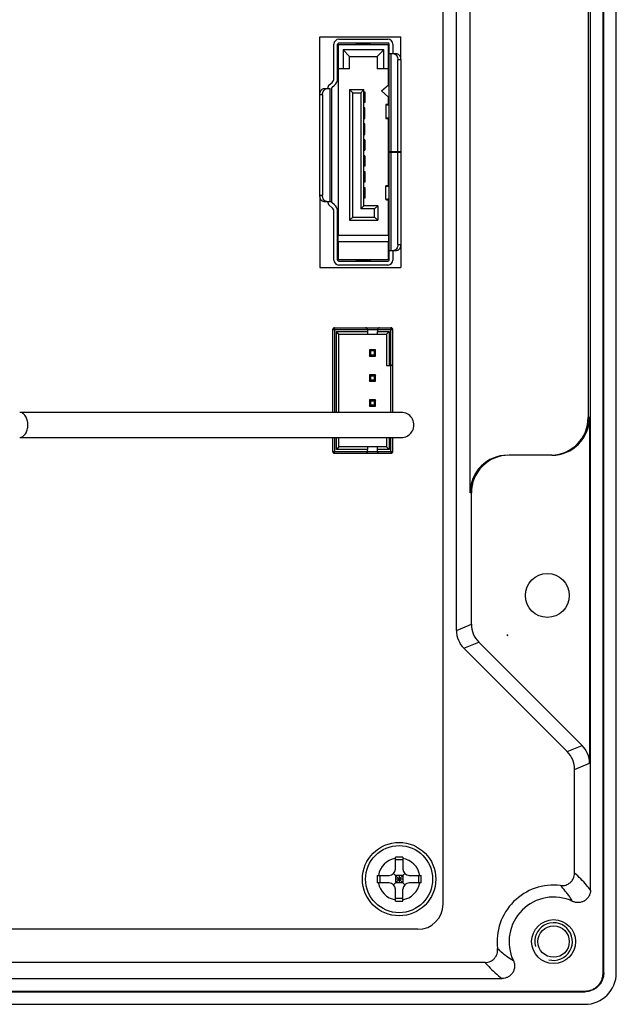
# Model space of a CAD drawing. Header units: millimetres. Extents: x 0 to 3905, y -1166 to 1110.
# Tile 21 of 155: x 1505 to 1553, y -954 to -876. Entities that reach past the tile are written whole.
import ezdxf

# ---------------------------------------------------------------- set-up
doc = ezdxf.new("R2010")
doc.units = ezdxf.units.MM
doc.header["$LTSCALE"] = 65.395
for name, color, linetype in [('101300377_DXF_CONTINUOUS_LINE', 7, 'CONTINUOUS'), ('101300672_DXF_CONTINUOUS_LINE', 7, 'CONTINUOUS'), ('DE-13-001392DXF_CONTINUOUS_LINE', 7, 'CONTINUOUS'), ('DE-19-007966DXF_CONTINUOUS_LINE', 7, 'CONTINUOUS'), ('PCB-MV-23383DXF_CONTINUOUS_LINE', 7, 'CONTINUOUS'), ('SC-PSF0M3X6-DXF_CONTINUOUS_LINE', 7, 'CONTINUOUS')]:
    doc.layers.add(name, color=color, linetype=linetype)

msp = doc.modelspace()

# ---------------------------------------------------------------- linework, layer by layer
at = {"layer": '101300377_DXF_CONTINUOUS_LINE'}
for p, q in [((1530.156, -900.328), (1534.956, -900.328)), ((1530.156, -900.328), (1530.156, -906.923)), ((1530.306, -900.178), (1534.806, -900.178)), ((1530.306, -900.328), (1530.306, -900.178)), ((1530.306, -900.328), (1530.306, -906.923)), ((1530.456, -900.478), (1532.936, -900.478)), ((1530.456, -906.923), (1530.456, -900.478)), ((1530.656, -900.678), (1530.456, -900.478)), ((1530.656, -900.678), (1534.456, -900.678)), ((1530.656, -906.923), (1530.656, -900.678)), ((1532.936, -900.328), (1532.936, -900.478)), ((1532.936, -900.478), (1532.936, -900.678)), ((1533.736, -900.328), (1533.736, -900.478)), ((1533.736, -900.478), (1534.656, -900.478)), ((1533.736, -900.678), (1533.736, -900.478)), ((1534.456, -900.678), (1534.656, -900.478)), ((1534.456, -900.678), (1534.456, -903.178)), ((1534.656, -900.478), (1534.656, -903.178)), ((1534.806, -900.178), (1534.806, -900.328)), ((1534.806, -903.178), (1534.806, -900.328)), ((1534.956, -903.028), (1534.956, -900.328)), ((1533.586, -901.928), (1533.086, -901.928)), ((1533.086, -901.928), (1533.086, -902.428)), ((1533.086, -901.928), (1533.186, -902.028)), ((1533.086, -902.428), (1533.186, -902.328)), ((1533.086, -902.428), (1533.586, -902.428)), ((1533.486, -902.028), (1533.186, -902.028)), ((1533.186, -902.028), (1533.186, -902.328)), ((1533.186, -902.328), (1533.486, -902.328)), ((1533.586, -901.928), (1533.486, -902.028)), ((1533.486, -902.328), (1533.486, -902.028)), ((1533.586, -902.428), (1533.486, -902.328)), ((1533.586, -902.428), (1533.586, -901.928)), ((1534.456, -903.178), (1534.806, -903.178)), ((1534.806, -906.923), (1534.806, -903.178)), ((1534.956, -906.923), (1534.956, -903.033)), ((1533.586, -903.928), (1533.086, -903.928)), ((1533.086, -903.928), (1533.086, -904.428)), ((1533.086, -903.928), (1533.186, -904.028)), ((1533.486, -904.028), (1533.186, -904.028)), ((1533.186, -904.028), (1533.186, -904.328)), ((1533.586, -903.928), (1533.486, -904.028)), ((1533.486, -904.328), (1533.486, -904.028)), ((1533.586, -904.428), (1533.586, -903.928)), ((1533.086, -904.428), (1533.186, -904.328)), ((1533.086, -904.428), (1533.586, -904.428)), ((1533.186, -904.328), (1533.486, -904.328)), ((1533.586, -904.428), (1533.486, -904.328)), ((1533.586, -905.928), (1533.086, -905.928)), ((1533.086, -905.928), (1533.086, -906.428)), ((1533.086, -905.928), (1533.186, -906.028)), ((1533.086, -906.428), (1533.186, -906.328)), ((1533.086, -906.428), (1533.586, -906.428)), ((1533.486, -906.028), (1533.186, -906.028)), ((1533.186, -906.028), (1533.186, -906.328)), ((1533.186, -906.328), (1533.486, -906.328)), ((1533.586, -905.928), (1533.486, -906.028)), ((1533.486, -906.328), (1533.486, -906.028)), ((1533.586, -906.428), (1533.486, -906.328)), ((1533.586, -906.428), (1533.586, -905.928)), ((1530.156, -908.923), (1530.156, -910.028)), ((1530.306, -908.923), (1530.306, -910.028)), ((1530.456, -909.878), (1530.456, -908.923)), ((1530.656, -909.678), (1530.656, -908.923)), ((1534.456, -908.923), (1534.456, -909.678)), ((1534.656, -908.923), (1534.656, -909.878)), ((1534.806, -910.028), (1534.806, -908.923)), ((1534.956, -910.028), (1534.956, -908.923)), ((1530.156, -910.028), (1534.956, -910.028)), ((1530.306, -910.178), (1530.306, -910.028)), ((1530.306, -910.178), (1534.806, -910.178)), ((1530.656, -909.678), (1530.456, -909.878)), ((1532.936, -909.878), (1530.456, -909.878)), ((1534.456, -909.678), (1530.656, -909.678)), ((1532.936, -909.678), (1532.936, -909.878)), ((1532.936, -910.028), (1532.936, -909.878)), ((1533.736, -909.878), (1533.736, -909.678)), ((1534.656, -909.878), (1533.736, -909.878)), ((1533.736, -910.028), (1533.736, -909.878)), ((1534.456, -909.678), (1534.656, -909.878)), ((1534.806, -910.028), (1534.806, -910.178))]:
    msp.add_line(p, q, dxfattribs=at)
for centre, start, end in [((1530.306, -900.328), 90, 180), ((1530.306, -900.328), 90, 180), ((1532.786, -900.328), 0, 89.99912), ((1533.886, -900.328), 90.00122, 180), ((1534.806, -900.328), 0, 90), ((1534.806, -903.028), 270.00088, 0), ((1530.306, -910.028), 180, 270), ((1530.306, -910.028), 180, 270), ((1532.786, -910.028), 269.99878, 0), ((1533.886, -910.028), 180, 270.00088), ((1534.806, -910.028), 270, 0)]:
    msp.add_arc(centre, 0.15, start, end, dxfattribs=at)
at = {"layer": '101300672_DXF_CONTINUOUS_LINE'}
for p, q in [((1529.131, -876.978), (1535.582, -876.978)), ((1529.131, -881.613), (1529.131, -876.978)), ((1530.657, -877.178), (1534.557, -877.178)), ((1535.582, -878.828), (1535.582, -876.978)), ((1530.257, -880.313), (1530.257, -877.578)), ((1530.557, -880.313), (1530.557, -877.578)), ((1530.607, -877.603), (1534.607, -877.603)), ((1530.607, -877.603), (1530.607, -879.543)), ((1530.657, -877.478), (1534.557, -877.478)), ((1534.227, -878.023), (1530.987, -878.023)), ((1530.987, -878.023), (1530.987, -879.543)), ((1530.987, -878.023), (1531.507, -878.543)), ((1532.139, -877.527), (1532.156, -877.528)), ((1532.156, -877.528), (1532.165, -877.528)), ((1532.165, -877.528), (1532.175, -877.528)), ((1532.175, -877.528), (1533.048, -877.528)), ((1533.048, -877.528), (1533.056, -877.528)), ((1533.056, -877.528), (1533.074, -877.527)), ((1534.227, -878.023), (1533.707, -878.543)), ((1534.227, -879.543), (1534.227, -878.023)), ((1534.607, -879.543), (1534.607, -877.603)), ((1534.657, -886.128), (1534.657, -877.578)), ((1534.957, -877.578), (1534.957, -878.328)), ((1530.606, -878.578), (1530.581, -878.578)), ((1531.507, -878.543), (1533.707, -878.543)), ((1531.507, -879.543), (1531.507, -878.543)), ((1533.707, -878.543), (1533.707, -879.543)), ((1534.657, -878.328), (1535.253, -878.328)), ((1534.805, -878.328), (1534.805, -886.128)), ((1535.582, -878.828), (1535.357, -878.828)), ((1535.357, -886.128), (1535.357, -878.828)), ((1535.582, -878.828), (1535.582, -886.128)), ((1530.581, -879.613), (1530.606, -879.613)), ((1530.606, -879.543), (1530.606, -892.813)), ((1531.507, -879.543), (1530.607, -879.543)), ((1534.607, -879.543), (1533.707, -879.543)), ((1534.606, -880.803), (1534.606, -879.543)), ((1529.46, -881.113), (1529.958, -881.113)), ((1529.894, -880.811), (1530.12, -880.614)), ((1529.958, -890.113), (1529.958, -881.113)), ((1530.057, -881.113), (1530.057, -890.113)), ((1530.091, -881.037), (1530.317, -880.84)), ((1531.507, -881.193), (1532.657, -881.193)), ((1531.507, -881.193), (1531.507, -891.603)), ((1531.507, -881.193), (1531.757, -881.443)), ((1532.407, -881.443), (1532.657, -881.193)), ((1532.657, -890.453), (1532.657, -881.193)), ((1534.061, -881.28), (1534.606, -880.803)), ((1534.606, -881.803), (1534.061, -881.28)), ((1529.357, -881.613), (1529.131, -881.613)), ((1529.131, -889.613), (1529.131, -881.613)), ((1529.357, -881.613), (1529.357, -889.613)), ((1531.757, -881.443), (1532.407, -881.443)), ((1531.757, -891.353), (1531.757, -881.443)), ((1532.407, -881.443), (1532.407, -890.703)), ((1532.656, -881.378), (1532.736, -881.378)), ((1532.712, -881.398), (1532.657, -881.398)), ((1532.657, -881.598), (1532.712, -881.598)), ((1532.712, -881.998), (1532.657, -881.998)), ((1532.711, -881.378), (1532.711, -881.397)), ((1532.712, -881.398), (1532.712, -882.198)), ((1532.736, -881.378), (1532.736, -882.218)), ((1534.606, -882.368), (1534.606, -881.803)), ((1532.656, -882.198), (1532.712, -882.198)), ((1532.736, -882.218), (1532.656, -882.218)), ((1532.736, -882.653), (1532.656, -882.653)), ((1532.712, -882.673), (1532.656, -882.673)), ((1532.657, -882.746), (1532.712, -882.673)), ((1532.711, -882.198), (1532.711, -882.218)), ((1532.711, -882.653), (1532.711, -882.672)), ((1532.712, -883.473), (1532.712, -882.673)), ((1532.736, -883.493), (1532.736, -882.653)), ((1534.391, -882.399), (1534.391, -883.488)), ((1534.616, -882.368), (1534.472, -882.386)), ((1534.657, -882.386), (1534.472, -882.386)), ((1534.616, -882.368), (1534.657, -882.368)), ((1532.656, -883.493), (1532.736, -883.493)), ((1532.657, -883.4), (1532.712, -883.473)), ((1532.712, -883.473), (1532.657, -883.473)), ((1532.711, -883.473), (1532.711, -883.493)), ((1534.472, -883.498), (1534.657, -883.498)), ((1534.472, -883.498), (1534.616, -883.513)), ((1534.606, -888.843), (1534.606, -883.513)), ((1534.657, -883.513), (1534.616, -883.513)), ((1532.736, -883.923), (1532.656, -883.923)), ((1532.657, -884.016), (1532.712, -883.943)), ((1532.712, -883.943), (1532.657, -883.943)), ((1532.711, -883.923), (1532.711, -883.942)), ((1532.712, -884.743), (1532.712, -883.943)), ((1532.736, -884.763), (1532.736, -883.923)), ((1532.656, -884.763), (1532.736, -884.763)), ((1532.656, -885.188), (1532.736, -885.188)), ((1532.657, -884.67), (1532.712, -884.743)), ((1532.712, -884.743), (1532.657, -884.743)), ((1532.712, -885.208), (1532.657, -885.208)), ((1532.711, -884.743), (1532.711, -884.763)), ((1532.711, -885.188), (1532.711, -885.207)), ((1532.712, -885.208), (1532.712, -886.008)), ((1532.736, -885.188), (1532.736, -886.028)), ((1532.736, -886.028), (1532.656, -886.028)), ((1532.657, -885.408), (1532.712, -885.408)), ((1532.712, -885.808), (1532.657, -885.808)), ((1532.657, -886.008), (1532.712, -886.008)), ((1532.711, -886.008), (1532.711, -886.028)), ((1532.656, -886.463), (1532.736, -886.463)), ((1532.657, -886.556), (1532.712, -886.483)), ((1532.712, -886.483), (1532.657, -886.483)), ((1532.711, -886.463), (1532.711, -886.482)), ((1532.712, -887.283), (1532.712, -886.483)), ((1532.736, -886.463), (1532.736, -887.303)), ((1534.657, -886.128), (1535.582, -886.128)), ((1534.657, -886.152), (1534.657, -886.178)), ((1534.657, -886.178), (1535.582, -886.178)), ((1534.657, -894.778), (1534.657, -886.178)), ((1534.805, -886.178), (1534.805, -894.028)), ((1534.957, -886.128), (1534.957, -886.152)), ((1534.957, -886.152), (1534.957, -886.178)), ((1535.357, -893.528), (1535.357, -886.178)), ((1535.582, -886.128), (1535.582, -886.178)), ((1535.582, -886.178), (1535.582, -893.528)), ((1532.736, -887.303), (1532.656, -887.303)), ((1532.657, -887.21), (1532.712, -887.283)), ((1532.712, -887.283), (1532.657, -887.283)), ((1532.711, -887.283), (1532.711, -887.303)), ((1532.656, -887.733), (1532.736, -887.733)), ((1532.657, -887.826), (1532.712, -887.753)), ((1532.712, -887.753), (1532.657, -887.753)), ((1532.711, -887.733), (1532.711, -887.752)), ((1532.712, -888.553), (1532.712, -887.753)), ((1532.736, -887.733), (1532.736, -888.573)), ((1532.736, -888.573), (1532.656, -888.573)), ((1532.656, -888.998), (1532.736, -888.998)), ((1532.657, -888.48), (1532.712, -888.553)), ((1532.712, -888.553), (1532.657, -888.553)), ((1532.712, -889.018), (1532.657, -889.018)), ((1532.711, -888.553), (1532.711, -888.573)), ((1532.711, -888.998), (1532.711, -889.017)), ((1532.712, -889.018), (1532.712, -889.818)), ((1532.736, -888.998), (1532.736, -889.838)), ((1534.386, -889.956), (1534.386, -888.868)), ((1534.616, -888.843), (1534.466, -888.858)), ((1534.657, -888.858), (1534.466, -888.858)), ((1534.616, -888.843), (1534.657, -888.843)), ((1529.131, -889.613), (1529.357, -889.613)), ((1529.131, -889.613), (1529.131, -895.378)), ((1532.656, -889.818), (1532.712, -889.818)), ((1532.736, -889.838), (1532.656, -889.838)), ((1532.657, -889.218), (1532.712, -889.218)), ((1532.712, -889.618), (1532.657, -889.618)), ((1532.711, -889.818), (1532.711, -889.838)), ((1534.466, -889.969), (1534.657, -889.969)), ((1534.466, -889.969), (1534.616, -889.987)), ((1529.46, -890.113), (1530.057, -890.113)), ((1530.12, -890.611), (1529.894, -890.414)), ((1530.317, -890.385), (1530.091, -890.188)), ((1532.657, -890.453), (1532.407, -890.703)), ((1533.507, -890.703), (1532.407, -890.703)), ((1533.757, -890.453), (1532.657, -890.453)), ((1533.507, -890.703), (1533.757, -890.453)), ((1533.507, -891.353), (1533.507, -890.703)), ((1533.757, -890.453), (1533.757, -891.603)), ((1534.606, -892.813), (1534.606, -889.987)), ((1534.657, -889.987), (1534.616, -889.987)), ((1530.257, -894.778), (1530.257, -890.913)), ((1530.557, -894.778), (1530.557, -890.913)), ((1531.757, -891.353), (1531.507, -891.603)), ((1531.757, -891.353), (1533.507, -891.353)), ((1533.507, -891.353), (1533.757, -891.603)), ((1530.606, -891.743), (1530.557, -891.743)), ((1531.507, -891.603), (1533.757, -891.603)), ((1530.557, -892.778), (1530.606, -892.778)), ((1534.607, -892.813), (1530.607, -892.813)), ((1530.607, -893.333), (1530.607, -892.813)), ((1534.607, -892.813), (1534.607, -893.333)), ((1534.607, -893.333), (1530.607, -893.333)), ((1530.607, -893.333), (1530.607, -894.753)), ((1534.607, -894.753), (1534.607, -893.333)), ((1535.357, -893.528), (1535.582, -893.528)), ((1535.582, -893.528), (1535.582, -895.378)), ((1534.657, -894.028), (1535.253, -894.028)), ((1534.957, -894.028), (1534.957, -894.778)), ((1529.131, -895.378), (1535.582, -895.378)), ((1534.607, -894.753), (1530.607, -894.753)), ((1530.657, -894.878), (1534.557, -894.878)), ((1534.557, -895.178), (1530.657, -895.178)), ((1533.006, -894.778), (1532.206, -894.778))]:
    msp.add_line(p, q, dxfattribs=at)
for centre, radius, start, end in [((1530.657, -877.578), 0.4, 90, 180), ((1534.557, -877.578), 0.4, 0, 90), ((1530.657, -877.578), 0.1, 90, 180), ((1532.156, -877.28), 0.248, 270.02879, 275.74215), ((1533.057, -877.279), 0.248, 263.38537, 269.96582), ((1533.056, -877.277), 0.251, 274.14497, 275.7276), ((1534.557, -877.578), 0.1, 0, 90), ((1529.857, -880.313), 0.4, 311.11209, 0), ((1529.857, -880.313), 0.7, 311.11209, 0), ((1530.157, -881.113), 0.4, 131.11209, 180), ((1530.157, -881.113), 0.1, 131.11209, 180), ((1530.157, -890.113), 0.4, 180, 228.88791), ((1530.157, -890.113), 0.1, 180, 228.88791), ((1529.857, -890.913), 0.4, 0, 48.88791), ((1529.857, -890.913), 0.7, 0, 48.88791), ((1530.657, -894.778), 0.4, 180, 270), ((1530.657, -894.778), 0.1, 180, 270), ((1532.206, -895.028), 0.25, 90, 143.1301), ((1533.006, -895.028), 0.25, 36.8699, 90), ((1534.557, -894.778), 0.4, 270, 0), ((1534.557, -894.778), 0.1, 270, 0)]:
    msp.add_arc(centre, radius, start, end, dxfattribs=at)
for points, knots in [([(1532.006, -877.478), (1532.016, -877.485), (1532.055, -877.51), (1532.103, -877.525), (1532.139, -877.527)], [0, 0, 0, 0, 0.240481, 1, 1, 1, 1]), ([(1533.081, -877.527), (1533.093, -877.525), (1533.137, -877.518), (1533.18, -877.498), (1533.206, -877.478)], [0, 0, 0, 0, 0.259809, 1, 1, 1, 1]), ([(1530.577, -878.577), (1530.57, -878.575), (1530.564, -878.563), (1530.561, -878.553), (1530.561, -878.55)], [0, 0, 0, 0, 0.730156, 1, 1, 1, 1]), ([(1535.027, -878.328), (1535.049, -878.328), (1535.094, -878.335), (1535.181, -878.376), (1535.273, -878.477), (1535.341, -878.639), (1535.357, -878.763), (1535.357, -878.828)], [0, 0, 0, 0, 0.099083, 0.202902, 0.435101, 0.705503, 1, 1, 1, 1]), ([(1535.253, -878.328), (1535.275, -878.328), (1535.319, -878.335), (1535.406, -878.376), (1535.499, -878.477), (1535.567, -878.639), (1535.582, -878.763), (1535.582, -878.828)], [0, 0, 0, 0, 0.099083, 0.202902, 0.435101, 0.705503, 1, 1, 1, 1]), ([(1529.131, -881.613), (1529.131, -881.548), (1529.146, -881.424), (1529.214, -881.262), (1529.307, -881.161), (1529.394, -881.12), (1529.438, -881.113), (1529.46, -881.113)], [0, 0, 0, 0, 0.294505, 0.564912, 0.797107, 0.900922, 1, 1, 1, 1]), ([(1529.357, -881.613), (1529.357, -881.548), (1529.372, -881.424), (1529.44, -881.262), (1529.533, -881.161), (1529.62, -881.12), (1529.664, -881.113), (1529.686, -881.113)], [0, 0, 0, 0, 0.294505, 0.564912, 0.797107, 0.900922, 1, 1, 1, 1]), ([(1532.712, -881.53), (1532.712, -881.536), (1532.713, -881.547), (1532.716, -881.561), (1532.722, -881.572), (1532.728, -881.576), (1532.732, -881.577)], [0, 0, 0, 0, 0.335141, 0.60569, 0.815751, 1, 1, 1, 1]), ([(1532.721, -882.025), (1532.718, -882.03), (1532.713, -882.044), (1532.712, -882.058), (1532.712, -882.067)], [0, 0, 0, 0, 0.417229, 1, 1, 1, 1]), ([(1532.738, -882.018), (1532.736, -882.018), (1532.73, -882.018), (1532.724, -882.021), (1532.721, -882.025)], [0, 0, 0, 0, 0.268114, 1, 1, 1, 1]), ([(1534.472, -882.386), (1534.46, -882.387), (1534.44, -882.389), (1534.415, -882.391), (1534.4, -882.394), (1534.393, -882.396), (1534.391, -882.398), (1534.391, -882.399)], [0, 0, 0, 0, 0.423991, 0.734144, 0.924567, 0.975215, 1, 1, 1, 1]), ([(1534.391, -882.399), (1534.391, -882.4), (1534.4, -882.403), (1534.411, -882.405), (1534.434, -882.408), (1534.464, -882.411), (1534.502, -882.414), (1534.567, -882.418), (1534.619, -882.42), (1534.656, -882.422)], [0, 0, 0, 0, 0.020126, 0.071412, 0.154869, 0.269414, 0.413461, 0.584957, 1, 1, 1, 1]), ([(1534.616, -882.368), (1534.622, -882.367), (1534.632, -882.366), (1534.645, -882.362), (1534.653, -882.36), (1534.656, -882.357), (1534.656, -882.356)], [0, 0, 0, 0, 0.410251, 0.712775, 0.905354, 1, 1, 1, 1]), ([(1534.656, -883.468), (1534.637, -883.469), (1534.6, -883.471), (1534.548, -883.473), (1534.502, -883.475), (1534.464, -883.478), (1534.434, -883.48), (1534.412, -883.482), (1534.399, -883.485), (1534.393, -883.486), (1534.391, -883.487), (1534.391, -883.488)], [0, 0, 0, 0, 0.218763, 0.415595, 0.587282, 0.731449, 0.846025, 0.929392, 0.980379, 0.993794, 1, 1, 1, 1]), ([(1534.391, -883.488), (1534.391, -883.488), (1534.393, -883.49), (1534.397, -883.491), (1534.404, -883.492), (1534.417, -883.494), (1534.44, -883.496), (1534.46, -883.497), (1534.472, -883.498)], [0, 0, 0, 0, 0.022358, 0.072114, 0.15206, 0.26254, 0.573883, 1, 1, 1, 1]), ([(1534.656, -883.523), (1534.656, -883.522), (1534.652, -883.519), (1534.645, -883.517), (1534.632, -883.515), (1534.622, -883.513), (1534.616, -883.513)], [0, 0, 0, 0, 0.08652, 0.278211, 0.583775, 1, 1, 1, 1]), ([(1532.712, -885.34), (1532.712, -885.346), (1532.713, -885.357), (1532.716, -885.371), (1532.722, -885.382), (1532.728, -885.386), (1532.732, -885.387)], [0, 0, 0, 0, 0.335141, 0.60569, 0.815751, 1, 1, 1, 1]), ([(1532.721, -885.835), (1532.718, -885.84), (1532.713, -885.854), (1532.712, -885.868), (1532.712, -885.877)], [0, 0, 0, 0, 0.417229, 1, 1, 1, 1]), ([(1532.738, -885.828), (1532.736, -885.828), (1532.73, -885.828), (1532.724, -885.831), (1532.721, -885.835)], [0, 0, 0, 0, 0.268114, 1, 1, 1, 1]), ([(1532.712, -889.15), (1532.712, -889.156), (1532.713, -889.167), (1532.716, -889.181), (1532.722, -889.192), (1532.728, -889.196), (1532.732, -889.197)], [0, 0, 0, 0, 0.335141, 0.60569, 0.815751, 1, 1, 1, 1]), ([(1534.466, -888.858), (1534.455, -888.859), (1534.435, -888.86), (1534.412, -888.862), (1534.398, -888.864), (1534.392, -888.865), (1534.388, -888.866), (1534.386, -888.868), (1534.386, -888.868)], [0, 0, 0, 0, 0.426117, 0.73746, 0.84794, 0.927886, 0.977642, 1, 1, 1, 1]), ([(1534.386, -888.868), (1534.386, -888.869), (1534.388, -888.87), (1534.394, -888.872), (1534.407, -888.874), (1534.429, -888.876), (1534.461, -888.878), (1534.499, -888.881), (1534.546, -888.883), (1534.599, -888.886), (1534.637, -888.887), (1534.656, -888.888)], [0, 0, 0, 0, 0.006183, 0.019605, 0.070664, 0.154148, 0.268849, 0.41312, 0.584837, 0.781577, 1, 1, 1, 1]), ([(1534.616, -888.843), (1534.622, -888.842), (1534.632, -888.841), (1534.645, -888.838), (1534.652, -888.836), (1534.656, -888.834), (1534.656, -888.833)], [0, 0, 0, 0, 0.416225, 0.721789, 0.91348, 1, 1, 1, 1]), ([(1529.46, -890.113), (1529.438, -890.113), (1529.394, -890.106), (1529.307, -890.065), (1529.214, -889.964), (1529.146, -889.801), (1529.131, -889.677), (1529.131, -889.613)], [0, 0, 0, 0, 0.099078, 0.202893, 0.435089, 0.705495, 1, 1, 1, 1]), ([(1529.686, -890.113), (1529.664, -890.113), (1529.62, -890.106), (1529.533, -890.065), (1529.44, -889.964), (1529.372, -889.801), (1529.357, -889.677), (1529.357, -889.613)], [0, 0, 0, 0, 0.099078, 0.202893, 0.435089, 0.705495, 1, 1, 1, 1]), ([(1532.721, -889.645), (1532.718, -889.65), (1532.713, -889.664), (1532.712, -889.678), (1532.712, -889.687)], [0, 0, 0, 0, 0.417229, 1, 1, 1, 1]), ([(1532.738, -889.638), (1532.736, -889.638), (1532.73, -889.638), (1532.724, -889.641), (1532.721, -889.645)], [0, 0, 0, 0, 0.268114, 1, 1, 1, 1]), ([(1534.656, -889.932), (1534.619, -889.934), (1534.566, -889.937), (1534.499, -889.941), (1534.46, -889.944), (1534.43, -889.947), (1534.406, -889.95), (1534.395, -889.952), (1534.386, -889.955), (1534.386, -889.956)], [0, 0, 0, 0, 0.414622, 0.586152, 0.730305, 0.844976, 0.928549, 0.979901, 1, 1, 1, 1]), ([(1534.386, -889.956), (1534.386, -889.957), (1534.388, -889.959), (1534.394, -889.961), (1534.41, -889.963), (1534.435, -889.966), (1534.455, -889.968), (1534.466, -889.969)], [0, 0, 0, 0, 0.024785, 0.075433, 0.265856, 0.576009, 1, 1, 1, 1]), ([(1534.656, -890), (1534.656, -889.999), (1534.653, -889.996), (1534.645, -889.993), (1534.632, -889.99), (1534.622, -889.988), (1534.616, -889.987)], [0, 0, 0, 0, 0.094646, 0.287225, 0.589749, 1, 1, 1, 1]), ([(1535.357, -893.528), (1535.357, -893.592), (1535.341, -893.716), (1535.273, -893.879), (1535.181, -893.98), (1535.094, -894.021), (1535.049, -894.028), (1535.027, -894.028)], [0, 0, 0, 0, 0.294497, 0.564899, 0.797098, 0.900917, 1, 1, 1, 1]), ([(1535.582, -893.528), (1535.582, -893.592), (1535.567, -893.716), (1535.499, -893.879), (1535.406, -893.98), (1535.319, -894.021), (1535.275, -894.028), (1535.253, -894.028)], [0, 0, 0, 0, 0.294497, 0.564899, 0.797098, 0.900917, 1, 1, 1, 1])]:
    msp.add_open_spline(points, degree=3, knots=knots, dxfattribs=at)
for points in [[(1530.581, -878.578), (1530.579, -878.578), (1530.578, -878.578), (1530.577, -878.577)], [(1530.577, -879.613), (1530.578, -879.613), (1530.579, -879.613), (1530.581, -879.613)]]:
    msp.add_open_spline(points, degree=3, dxfattribs=at)
at = {"layer": 'DE-13-001392DXF_CONTINUOUS_LINE'}
for p, q in [((1551.715, -951.604), (1551.715, -825.425)), ((1551.768, -951.604), (1551.768, -825.425)), ((1552.769, -951.603), (1552.769, -825.425)), ((1550.715, -944.994), (1550.715, -835.034)), ((1540.027, -924.306), (1540.027, -852.725)), ((1541.111, -913.335), (1541.111, -858.335)), ((1550.527, -864.335), (1550.527, -907.335)), ((1550.631, -907.335), (1550.527, -907.335)), ((1550.631, -907.335), (1550.631, -934.886)), ((1547.63, -910.335), (1544.218, -910.335)), ((1541.216, -913.335), (1541.111, -913.335)), ((1541.216, -923.814), (1541.216, -913.335)), ((1540.027, -924.306), (1541.216, -923.814)), ((1540.613, -925.719), (1541.801, -925.227)), ((1550.046, -933.472), (1541.801, -925.227)), ((1544.117, -924.713), (1544.045, -924.641)), ((1544.12, -924.713), (1544.117, -924.713)), ((1540.613, -925.719), (1548.857, -933.964)), ((1548.857, -933.964), (1550.046, -933.472)), ((1549.443, -935.377), (1550.631, -934.886)), ((1549.443, -943.644), (1549.443, -935.377)), ((1542.31, -950.777), (1504.389, -950.777)), ((1551.768, -951.604), (1551.715, -951.604)), ((1339.254, -952.048), (1543.661, -952.048)), ((1332.643, -953.048), (1550.271, -953.048)), ((1332.643, -953.101), (1550.272, -953.101)), ((1550.272, -953.101), (1550.271, -953.048)), ((1332.644, -954.102), (1550.27, -954.102))]:
    msp.add_line(p, q, dxfattribs=at)
for centre, radius in [((1547.272, -921.515), 1.75), ((1547.769, -949.102), 1.75), ((1547.769, -949.102), 1.25)]:
    msp.add_circle(centre, radius, dxfattribs=at)
for centre, radius, start, end in [((1546.006, -922.68), 2.774, 225.00929, 227.14124), ((1547.768, -949.102), 4.5, 82.94385, 187.05615), ((1547.769, -949.102), 3.547, 64.64805, 205.35195), ((1547.769, -949.102), 1.5, 255, 195)]:
    msp.add_arc(centre, radius, start, end, dxfattribs=at)
for centre, major_axis, ratio, start_param, end_param in [((1547.525, -907.335), (3.002, 0), 0.999391, -1.535872, 0), ((1547.63, -907.335), (3.002, 0), 0.999391, -1.570796, 0), ((1544.113, -913.335), (3.002, 0), 0.999391, 1.570796, 3.141593), ((1544.218, -913.335), (3.002, 0), 0.999391, 1.570796, 3.141593), ((1542.028, -924.305), (1.849, 0.766), 0.999286, 2.749146, 3.534039), ((1543.217, -923.813), (1.849, 0.766), 0.999286, 2.749146, 3.534039), ((1548.63, -934.887), (1.849, 0.766), 0.999286, -0.392447, 0.392447), ((1547.442, -935.378), (1.849, 0.766), 0.999286, -0.392447, 0.392447), ((1550.267, -951.6), (-1.77, 1.77), 0.998783, -3.926382, -2.356803)]:
    msp.add_ellipse(centre, major_axis=major_axis, ratio=ratio, start_param=start_param, end_param=end_param, dxfattribs=at)
for points, knots in [([(1548.32, -944.636), (1548.39, -944.645), (1548.532, -944.647), (1548.741, -944.606), (1548.937, -944.522), (1549.11, -944.399), (1549.254, -944.242), (1549.361, -944.058), (1549.428, -943.856), (1549.443, -943.715), (1549.443, -943.644)], [0, 0, 0, 0, 0.125001, 0.250001, 0.375001, 0.500001, 0.625, 0.75, 0.875, 1, 1, 1, 1]), ([(1550.715, -944.994), (1550.613, -944.86), (1550.222, -944.381), (1549.782, -943.942), (1549.443, -943.644)], [0, 0, 0, 0, 0.271177, 1, 1, 1, 1]), ([(1549.288, -945.897), (1549.214, -945.776), (1548.925, -945.332), (1548.587, -944.92), (1548.32, -944.636)], [0, 0, 0, 0, 0.265384, 1, 1, 1, 1]), ([(1550.715, -944.994), (1550.715, -945.077), (1550.694, -945.245), (1550.601, -945.481), (1550.452, -945.686), (1550.256, -945.847), (1550.026, -945.955), (1549.777, -946.002), (1549.524, -945.985), (1549.363, -945.932), (1549.288, -945.897)], [0, 0, 0, 0, 0.125001, 0.250001, 0.375, 0.499999, 0.624998, 0.749998, 0.874999, 1, 1, 1, 1]), ([(1542.31, -950.777), (1542.38, -950.777), (1542.522, -950.762), (1542.724, -950.696), (1542.907, -950.588), (1543.064, -950.444), (1543.188, -950.271), (1543.272, -950.075), (1543.313, -949.867), (1543.31, -949.725), (1543.302, -949.655)], [0, 0, 0, 0, 0.125, 0.25, 0.375, 0.499999, 0.624999, 0.749999, 0.874999, 1, 1, 1, 1]), ([(1543.302, -949.655), (1543.393, -949.741), (1543.788, -950.095), (1544.218, -950.41), (1544.564, -950.621)], [0, 0, 0, 0, 0.237332, 1, 1, 1, 1]), ([(1542.31, -950.777), (1542.405, -950.885), (1542.823, -951.341), (1543.284, -951.759), (1543.661, -952.048)], [0, 0, 0, 0, 0.232384, 1, 1, 1, 1]), ([(1544.564, -950.621), (1544.599, -950.696), (1544.652, -950.857), (1544.669, -951.11), (1544.622, -951.359), (1544.514, -951.589), (1544.353, -951.784), (1544.148, -951.934), (1543.912, -952.027), (1543.744, -952.048), (1543.661, -952.048)], [0, 0, 0, 0, 0.125001, 0.250002, 0.375002, 0.500001, 0.625, 0.749999, 0.874999, 1, 1, 1, 1]), ([(1550.271, -953.048), (1550.366, -953.048), (1550.555, -953.029), (1550.827, -952.947), (1551.079, -952.813), (1551.299, -952.632), (1551.48, -952.412), (1551.614, -952.16), (1551.696, -951.888), (1551.715, -951.699), (1551.715, -951.604)], [0, 0, 0, 0, 0.124999, 0.250003, 0.374998, 0.5, 0.625002, 0.749997, 0.875001, 1, 1, 1, 1]), ([(1551.768, -951.604), (1551.768, -951.702), (1551.748, -951.898), (1551.663, -952.181), (1551.524, -952.441), (1551.336, -952.669), (1551.108, -952.857), (1550.848, -952.996), (1550.565, -953.081), (1550.369, -953.101), (1550.272, -953.101)], [0, 0, 0, 0, 0.124999, 0.250003, 0.374998, 0.5, 0.625002, 0.749997, 0.875001, 1, 1, 1, 1])]:
    msp.add_open_spline(points, degree=3, knots=knots, dxfattribs=at)
at = {"layer": 'DE-19-007966DXF_CONTINUOUS_LINE'}
for p, q in [((1525.011, -906.923), (1521.226, -906.923)), ((1505.215, -908.923), (1506.209, -908.923)), ((1535.295, -908.923), (1535.609, -908.924)), ((1535.609, -908.924), (1535.628, -908.924)), ((1535.628, -908.924), (1535.748, -908.917))]:
    msp.add_line(p, q, dxfattribs=at)
for points in [[(1521.226, -906.923), (1520.278, -906.923), (1519.336, -906.923), (1518.405, -906.923), (1517.485, -906.923), (1516.573, -906.923), (1515.673, -906.923), (1514.785, -906.923), (1513.909, -906.923), (1513.047, -906.923), (1512.201, -906.923), (1511.369, -906.923), (1510.552, -906.923), (1509.755, -906.922), (1508.983, -906.923), (1508.238, -906.923), (1507.523, -906.923), (1506.846, -906.923), (1506.209, -906.923), (1505.613, -906.923), (1505.215, -906.923)], [(1531.555, -906.923), (1530.87, -906.923), (1530.14, -906.923), (1529.367, -906.922), (1528.555, -906.922), (1527.71, -906.921), (1526.835, -906.922), (1525.932, -906.923), (1525.011, -906.923)], [(1535.295, -906.923), (1535.098, -906.923), (1534.85, -906.923), (1534.546, -906.923), (1534.187, -906.923), (1533.772, -906.923), (1533.3, -906.923), (1532.772, -906.923), (1531.555, -906.923)], [(1535.628, -906.922), (1535.609, -906.922), (1535.295, -906.923)], [(1536.632, -907.923), (1536.627, -907.825), (1536.608, -907.703), (1536.573, -907.585), (1536.524, -907.471), (1536.462, -907.365), (1536.387, -907.267), (1536.3, -907.179), (1536.204, -907.102), (1536.099, -907.038), (1535.987, -906.988), (1535.87, -906.951), (1535.75, -906.929), (1535.628, -906.922)], [(1535.748, -908.917), (1535.867, -908.896), (1535.982, -908.86), (1536.093, -908.811), (1536.197, -908.748), (1536.293, -908.674), (1536.379, -908.588), (1536.455, -908.492), (1536.518, -908.387), (1536.568, -908.276), (1536.604, -908.159), (1536.625, -908.039), (1536.632, -907.923)], [(1506.209, -908.923), (1506.846, -908.923), (1507.523, -908.923), (1508.238, -908.923), (1508.983, -908.923), (1509.755, -908.924), (1510.552, -908.923), (1511.369, -908.923), (1512.201, -908.923), (1513.909, -908.923)], [(1513.909, -908.923), (1514.785, -908.923), (1515.673, -908.923), (1516.573, -908.923), (1517.485, -908.923), (1518.405, -908.923), (1519.336, -908.923), (1520.278, -908.923), (1521.226, -908.923), (1522.176, -908.923), (1523.128, -908.923), (1524.076, -908.923), (1525.011, -908.923), (1525.932, -908.923), (1526.835, -908.924), (1527.71, -908.925), (1528.555, -908.924), (1529.367, -908.924), (1530.14, -908.923), (1530.87, -908.923), (1531.555, -908.923), (1532.19, -908.923), (1532.772, -908.923), (1533.3, -908.923), (1533.772, -908.923), (1534.187, -908.923), (1534.546, -908.923), (1534.85, -908.923), (1535.098, -908.923), (1535.295, -908.923)]]:
    msp.add_lwpolyline(points, dxfattribs=at)
for points, knots in [([(1505.871, -907.923), (1505.871, -907.794), (1505.84, -907.546), (1505.704, -907.221), (1505.493, -906.986), (1505.302, -906.923), (1505.215, -906.923)], [0, 0, 0, 0, 0.295418, 0.566578, 0.799147, 1, 1, 1, 1]), ([(1505.215, -908.923), (1505.302, -908.923), (1505.493, -908.86), (1505.704, -908.625), (1505.84, -908.3), (1505.871, -908.052), (1505.871, -907.923)], [0, 0, 0, 0, 0.200853, 0.433422, 0.704582, 1, 1, 1, 1])]:
    msp.add_open_spline(points, degree=3, knots=knots, dxfattribs=at)
at = {"layer": 'PCB-MV-23383DXF_CONTINUOUS_LINE'}
for p, q in [((1538.956, -946.125), (1538.956, -831.625)), ((1536.956, -948.125), (1504.389, -948.125))]:
    msp.add_line(p, q, dxfattribs=at)
msp.add_arc((1536.956, -946.125), 2, 270, 0, dxfattribs=at)
at = {"layer": 'SC-PSF0M3X6-DXF_CONTINUOUS_LINE'}
for p, q in [((1535.156, -943.325), (1535.156, -942.376)), ((1535.756, -942.376), (1535.756, -943.325)), ((1535.756, -942.585), (1535.156, -942.585)), ((1533.707, -943.825), (1534.656, -943.825)), ((1533.916, -943.825), (1533.916, -944.425)), ((1535.01, -943.679), (1535.456, -944.125)), ((1535.756, -943.825), (1535.156, -943.825)), ((1535.156, -943.825), (1535.156, -944.425)), ((1535.456, -944.125), (1535.903, -943.679)), ((1535.456, -943.825), (1535.456, -944.425)), ((1535.756, -943.825), (1535.756, -944.425)), ((1536.256, -943.825), (1537.206, -943.825)), ((1536.996, -943.825), (1536.996, -944.425)), ((1534.656, -944.425), (1533.707, -944.425)), ((1535.01, -944.572), (1535.456, -944.125)), ((1535.756, -944.125), (1535.156, -944.125)), ((1535.756, -944.425), (1535.156, -944.425)), ((1535.456, -944.125), (1535.903, -944.572)), ((1537.206, -944.425), (1536.256, -944.425)), ((1535.156, -945.874), (1535.156, -944.925)), ((1535.756, -945.665), (1535.156, -945.665)), ((1535.756, -945.874), (1535.756, -944.925))]:
    msp.add_line(p, q, dxfattribs=at)
for radius in [2.925, 2.675]:
    msp.add_circle((1535.456, -944.125), radius, dxfattribs=at)
for centre, radius, start, end in [((1535.456, -944.125), 1.675, 100.3176, 169.6824), ((1535.456, -1044.609), 102.234, 89.83187, 90.16813), ((1535.456, -944.125), 1.675, 10.3176, 79.6824), ((1534.656, -943.325), 0.5, 270, 0), ((1536.256, -943.325), 0.5, 180, 270), ((1635.962, -944.107), 102.255, 179.84191, 180.01001), ((1434.994, -944.107), 102.212, 359.98999, 0.15815), ((1635.962, -944.143), 102.255, 179.98999, 180.15809), ((1535.456, -944.125), 1.675, 190.3176, 259.6824), ((1534.656, -944.925), 0.5, 0, 90), ((1535.456, -944.125), 1.675, 280.3176, 349.6824), ((1536.256, -944.925), 0.5, 90, 180), ((1434.994, -944.143), 102.212, 359.84185, 0.01001), ((1535.456, -843.641), 102.234, 269.83187, 270.16813)]:
    msp.add_arc(centre, radius, start, end, dxfattribs=at)

doc.saveas('drawing.dxf')
